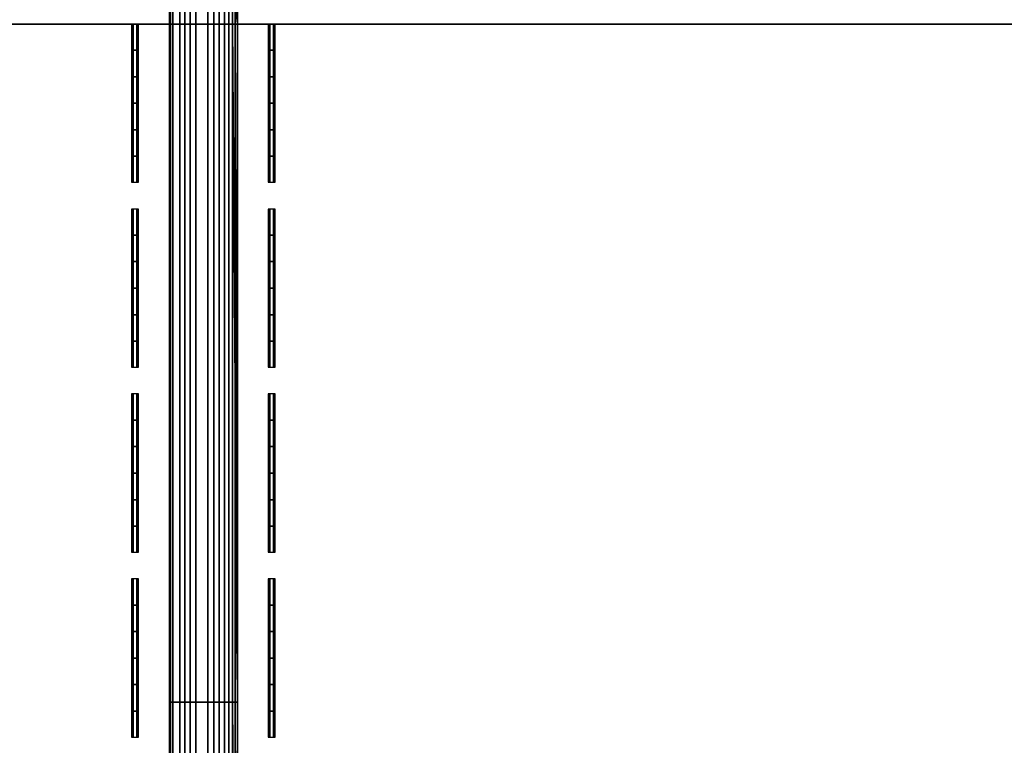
# Model space of a CAD drawing. Header units: inches. Extents: x 0 to 46, y -28.1 to 0.
# Tile 214 of 256: x 22.9 to 24.3, y -1.6 to -0.5. Entities that reach past the tile are written whole.
import ezdxf

# ---------------------------------------------------------------- set-up
doc = ezdxf.new("R2010")
doc.units = ezdxf.units.IN
doc.header["$LTSCALE"] = 0.03937
doc.header["$MEASUREMENT"] = 0
for name, color, linetype in [('A-FURN-3-ST-BK', 151, 'Continuous'), ('A-FURN-3-ST-SEAM', 250, 'Continuous'), ('A-FURN-3-STITCH', 15, 'Continuous')]:
    doc.layers.add(name, color=color, linetype=linetype)

msp = doc.modelspace()

# ---------------------------------------------------------------- meshes
at = {"layer": 'A-FURN-3-ST-BK'}
mesh = msp.add_polyface(dxfattribs=at)
corners = [(0.25, -5.4128, 31.5464), (45.75, -5.4128, 31.5464), (0.25, -5.2796, 31.8907), (45.75, -5.2796, 31.8907), (0.25, -5.0854, 32.2047), (45.75, -5.0854, 32.2047), (0.25, -4.8367, 32.4776), (45.75, -4.8367, 32.4776), (0.25, -4.5421, 32.7002), (45.75, -4.5421, 32.7002), (0.25, -4.2116, 32.8648), (45.75, -4.2116, 32.8648), (0.25, -3.8565, 32.9659), (45.75, -3.8565, 32.9659), (0.25, -3.4889, 33), (45.75, -0.5, 33), (0.25, -0.5, 33), (0.25, -0.3087, 32.9619), (45.75, -0.3087, 32.9619), (0.25, -0.1464, 32.8536), (45.75, -0.1464, 32.8536), (0.25, -0.0381, 32.6913), (45.75, -0.0381, 32.6913), (0.25, 0, 32.5), (45.75, 0, 5.25), (0.25, 0, 5.25), (0.25, -0.0335, 5.125), (45.75, -0.0335, 5.125), (0.25, -0.125, 5.0335), (45.75, -0.125, 5.0335), (0.25, -0.25, 5), (45.75, -4.1002, 5), (0.25, -4.1002, 5), (0.125, -0.0335, 32.5), (0.125, -0.3215, 32.931), (0.125, -0.1701, 32.8299), (0.125, -0.069, 32.6785), (0.125, -3.4889, 32.9665), (0.125, -5.2496, 31.8758), (0.125, -5.0586, 32.1845), (0.125, -4.8141, 32.4529), (0.125, -4.5245, 32.6717), (0.125, -4.1995, 32.8336), (0.125, -3.8504, 32.933), (0.125, -9.047, 18.6274), (0.25, -9.0792, 18.6366), (0.25, -9.0961, 18.4537), (0.125, -9.0627, 18.4568), (0.25, -9.0457, 18.277), (0.125, -9.0158, 18.2919), (0.25, -8.935, 18.1304), (0.125, -8.9124, 18.1552), (0.25, -8.7788, 18.0337), (0.125, -8.7667, 18.065), (0.25, -8.5982, 18), (0.1628, -0.0325, 5.1628), (0.244, -0.0451, 5.1069), (0.1878, -0.1355, 5.0367), (0.1878, -4.2147, 5.0367), (0.25, -4.2251, 5.0335), (0.2439, -4.3051, 5.1068), (0.25, -4.3166, 5.1249), (0.1629, -4.3176, 5.1627), (0.25, -4.3502, 5.2498), (0.25, -4.3592, 16.9008), (45.75, -4.3592, 16.9008), (0.25, -4.3968, 17.1854), (45.75, -4.3968, 17.1854), (0.25, -4.5068, 17.4505), (45.75, -4.5068, 17.4505), (0.25, -4.6816, 17.6781), (45.75, -4.6816, 17.6781), (0.25, -4.9094, 17.8528), (45.75, -4.9094, 17.8528), (0.25, -5.1746, 17.9626), (45.75, -5.1746, 17.9626), (0.25, -5.4592, 18), (45.75, -4.2251, 5.0335), (45.75, -4.3166, 5.1249), (45.75, -8.5982, 18), (45.75, -8.7788, 18.0337), (45.75, -8.935, 18.1304), (45.75, -9.0457, 18.277), (45.75, -9.0961, 18.4537)]
mesh.append_faces([[corners[k] for k in face] for face in [(0, 1, 2), (2, 3, 4), (4, 5, 6), (6, 7, 8), (8, 9, 10), (10, 11, 12), (12, 13, 14), (14, 15, 16), (16, 15, 17), (17, 18, 19), (19, 20, 21), (21, 22, 23), (23, 24, 25), (25, 24, 26), (26, 27, 28), (28, 29, 30), (30, 31, 32), (25, 33, 23), (34, 16, 17), (35, 17, 19), (36, 19, 21), (33, 21, 23), (16, 37, 14), (37, 12, 14), (38, 0, 2), (39, 2, 4), (40, 4, 6), (41, 6, 8), (42, 8, 10), (43, 10, 12), (0, 44, 45), (45, 44, 46), (46, 47, 48), (48, 49, 50), (50, 51, 52), (52, 53, 54), (55, 25, 26), (55, 26, 56), (56, 26, 28), (56, 28, 57), (57, 28, 30), (58, 32, 59), (58, 59, 60), (60, 59, 61), (60, 61, 62), (62, 61, 63), (64, 65, 66), (66, 67, 68), (68, 69, 70), (70, 71, 72), (72, 73, 74), (74, 75, 76), (63, 65, 64), (32, 31, 59), (59, 77, 61), (61, 78, 63), (45, 1, 0), (54, 79, 52), (52, 80, 50), (50, 81, 48), (48, 82, 46), (46, 83, 45), (76, 79, 54)]])
mesh = msp.add_polyface(dxfattribs=at)
corners = [(45.75, 0, 32.5), (45.875, -0.0335, 5.25), (45.75, 0, 5.25), (45.75, -0.5, 33), (45.875, -0.5, 32.9665), (45.75, -0.3087, 32.9619), (45.875, -0.3215, 32.931), (45.75, -0.1464, 32.8536), (45.875, -0.1701, 32.8299), (45.75, -0.0381, 32.6913), (45.875, -0.069, 32.6785), (45.75, -3.4889, 33), (45.75, -5.4128, 31.5464), (45.875, -5.3806, 31.5372), (45.75, -5.2796, 31.8907), (45.875, -5.2496, 31.8758), (45.75, -5.0854, 32.2047), (45.875, -5.0586, 32.1845), (45.75, -4.8367, 32.4776), (45.875, -4.8141, 32.4529), (45.75, -4.5421, 32.7002), (45.875, -4.5245, 32.6717), (45.75, -4.2116, 32.8648), (45.875, -4.1995, 32.8336), (45.75, -3.8565, 32.9659), (45.875, -3.8504, 32.933), (45.75, -9.0792, 18.6366), (45.75, -4.3502, 5.2498), (45.875, -4.3257, 16.9009), (45.75, -4.3592, 16.9008), (45.875, -4.3542, 17.153), (45.75, -4.3968, 17.1854), (45.875, -4.4382, 17.3924), (45.75, -4.5068, 17.4505), (45.875, -4.5733, 17.6071), (45.75, -4.6816, 17.6781), (45.8122, -0.1355, 5.0367), (45.75, -0.25, 5), (45.75, -0.125, 5.0335), (45.756, -0.0451, 5.1069), (45.75, -0.0335, 5.125), (45.8372, -0.0325, 5.1628), (45.8371, -4.3176, 5.1627), (45.75, -4.3166, 5.1249), (45.7561, -4.3051, 5.1068), (45.75, -4.2251, 5.0335), (45.8122, -4.2147, 5.0367), (45.75, -4.1002, 5), (0.25, -5.2796, 31.8907), (0.25, -5.0854, 32.2047), (0.25, -4.8367, 32.4776), (0.25, -4.5421, 32.7002), (0.25, -4.2116, 32.8648), (0.25, -3.8565, 32.9659), (0.25, -3.4889, 33), (0.25, -0.3087, 32.9619), (0.25, -0.1464, 32.8536), (0.25, -0.0381, 32.6913), (0.25, 0, 32.5), (0.25, -0.0335, 5.125), (0.25, -0.125, 5.0335), (0.25, -0.25, 5), (0.25, -4.3968, 17.1854), (0.25, -4.5068, 17.4505), (0.25, -4.6816, 17.6781), (0.25, -4.9094, 17.8528), (45.75, -4.9094, 17.8528), (0.25, -5.1746, 17.9626), (45.75, -5.1746, 17.9626), (0.25, -5.4592, 18), (45.75, -5.4592, 18), (0.25, -4.3502, 5.2498), (0.25, -4.2251, 5.0335), (0.25, -4.3166, 5.1249), (0.25, -9.0792, 18.6366), (0.25, -8.7788, 18.0337), (45.75, -8.5982, 18), (45.75, -8.7788, 18.0337), (0.25, -8.935, 18.1304), (45.75, -8.935, 18.1304), (0.25, -9.0457, 18.277), (45.75, -9.0457, 18.277), (0.25, -9.0961, 18.4537), (45.75, -9.0961, 18.4537)]
mesh.append_faces([[corners[k] for k in face] for face in [(0, 1, 2), (3, 4, 5), (5, 6, 7), (7, 8, 9), (9, 10, 0), (3, 11, 4), (12, 13, 14), (14, 15, 16), (16, 17, 18), (18, 19, 20), (20, 21, 22), (22, 23, 24), (24, 25, 11), (12, 26, 13), (27, 28, 29), (29, 30, 31), (31, 32, 33), (33, 34, 35), (36, 37, 38), (36, 38, 39), (39, 38, 40), (39, 40, 41), (41, 40, 2), (42, 27, 43), (42, 43, 44), (44, 43, 45), (44, 45, 46), (46, 45, 47), (48, 12, 14), (49, 14, 16), (50, 16, 18), (51, 18, 20), (52, 20, 22), (53, 22, 24), (54, 24, 11), (11, 3, 54), (55, 3, 5), (56, 5, 7), (57, 7, 9), (58, 9, 0), (0, 2, 58), (59, 2, 40), (60, 40, 38), (61, 38, 37), (37, 47, 61), (62, 29, 31), (63, 31, 33), (64, 33, 35), (65, 35, 66), (67, 66, 68), (69, 68, 70), (27, 29, 71), (72, 47, 45), (73, 45, 43), (71, 43, 27), (26, 12, 74), (75, 76, 77), (78, 77, 79), (80, 79, 81), (82, 81, 83), (74, 83, 26), (70, 76, 69)]])
at = {"layer": 'A-FURN-3-ST-SEAM'}
mesh = msp.add_polyface(dxfattribs=at)
corners = [(23.1405, -0.3943, 33.0365), (23.1054, -0.3946, 33.0352), (23.1054, -0.5, 33.0459), (23.1405, -0.5, 33.0472), (23.0753, -0.5, 33.0045), (23.0801, -0.5, 33.0217), (23.0801, -0.3992, 33.0115), (23.0753, -0.4025, 32.9947), (23.0801, -0.3004, 32.9816), (23.0753, -0.3069, 32.9658), (23.0769, -0.3137, 32.9494), (23.0769, -0.406, 32.9773), (23.0769, -0.5, 32.9868), (23.1317, -0.5, 32.9505), (23.114, -0.5, 32.9515), (23.114, -0.4128, 32.9427), (23.1317, -0.413, 32.9417), (23.114, -0.3272, 32.9168), (23.1317, -0.3276, 32.9159), (23.1622, -0.3211, 32.9316), (23.1715, -0.3153, 32.9456), (23.1715, -0.4068, 32.9732), (23.1622, -0.4097, 32.9584), (23.1715, -0.5, 32.9826), (23.1622, -0.5, 32.9675), (23.175, -0.5, 33), (23.1715, -1.4963, 32.9826), (23.175, -0.4034, 32.9902), (23.175, -0.3087, 32.9616), (23.1484, -0.5, 32.9563), (23.1484, -0.4119, 32.9473), (23.1484, -0.3254, 32.9212), (23.1679, -0.5, 33.0255), (23.175, -1.4963, 33), (23.1679, -0.3985, 33.0153), (23.1679, -0.2989, 32.9852), (23.0978, -0.3244, 32.9236), (23.0978, -0.4114, 32.9498), (23.0978, -0.5, 32.9588), (23.0905, -0.2948, 32.995), (23.0905, -0.3964, 33.0257), (23.0905, -0.5, 33.0362), (23.1054, -0.2911, 33.0039), (23.1562, -0.2937, 32.9976), (23.1405, -0.2906, 33.0051), (23.1562, -0.3959, 33.0285), (23.1562, -0.5, 33.039)]
mesh.append_faces([[corners[k] for k in face] for face in [(0, 1, 2, 3), (4, 5, 6, 7), (7, 6, 8, 9), (9, 10, 11, 7), (7, 11, 12, 4), (13, 14, 15, 16), (16, 15, 17, 18), (19, 20, 21, 22), (22, 21, 23, 24), (25, 26, 23), (25, 23, 27), (27, 23, 21), (27, 21, 28), (28, 21, 20), (24, 29, 30, 22), (22, 30, 31, 19), (32, 33, 25), (32, 25, 34), (34, 25, 27), (34, 27, 35), (18, 31, 30, 16), (16, 30, 29, 13), (36, 17, 15, 37), (37, 15, 14, 38), (10, 36, 37, 11), (11, 37, 38, 12), (39, 8, 6, 40), (40, 6, 5, 41), (42, 39, 40, 1), (1, 40, 41, 2), (43, 44, 0, 45), (45, 0, 3, 46), (35, 43, 45, 34), (34, 45, 46, 32)]])
mesh = msp.add_polyface(dxfattribs=at)
corners = [(23.1405, -0.5, 33.0472), (23.1054, -0.5, 33.0459), (23.1054, -1.4963, 33.0459), (23.1405, -1.4963, 33.0472), (23.1054, -2.4926, 33.0459), (23.1405, -2.4926, 33.0472), (23.0753, -2.4926, 33.0045), (23.0801, -2.4926, 33.0217), (23.0801, -1.4963, 33.0217), (23.0753, -1.4963, 33.0045), (23.0801, -0.5, 33.0217), (23.0753, -0.5, 33.0045), (23.0769, -0.5, 32.9868), (23.0769, -1.4963, 32.9868), (23.0769, -2.4926, 32.9868), (23.1317, -2.4926, 32.9505), (23.114, -2.4926, 32.9515), (23.114, -1.4963, 32.9515), (23.1317, -1.4963, 32.9505), (23.114, -0.5, 32.9515), (23.1317, -0.5, 32.9505), (23.1622, -0.5, 32.9675), (23.1715, -0.5, 32.9826), (23.1715, -1.4963, 32.9826), (23.1622, -1.4963, 32.9675), (23.1715, -2.4926, 32.9826), (23.1622, -2.4926, 32.9675), (23.175, -2.4926, 33), (23.175, -1.4963, 33), (23.175, -0.5, 33), (23.1484, -2.4926, 32.9563), (23.1484, -1.4963, 32.9563), (23.1484, -0.5, 32.9563), (23.1679, -2.4926, 33.0255), (23.175, -3.4889, 33), (23.1679, -1.4963, 33.0255), (23.1679, -0.5, 33.0255), (23.0978, -0.5, 32.9588), (23.0978, -1.4963, 32.9588), (23.0978, -2.4926, 32.9588), (23.0905, -0.5, 33.0362), (23.0905, -1.4963, 33.0362), (23.0905, -2.4926, 33.0362), (23.1562, -0.5, 33.039), (23.1562, -1.4963, 33.039), (23.1562, -2.4926, 33.039)]
mesh.append_faces([[corners[k] for k in face] for face in [(0, 1, 2, 3), (3, 2, 4, 5), (6, 7, 8, 9), (9, 8, 10, 11), (11, 12, 13, 9), (9, 13, 14, 6), (15, 16, 17, 18), (18, 17, 19, 20), (21, 22, 23, 24), (24, 23, 25, 26), (27, 25, 28), (28, 25, 23), (28, 23, 29), (26, 30, 31, 24), (24, 31, 32, 21), (33, 34, 27), (33, 27, 35), (35, 27, 28), (35, 28, 36), (20, 32, 31, 18), (18, 31, 30, 15), (37, 19, 17, 38), (38, 17, 16, 39), (12, 37, 38, 13), (13, 38, 39, 14), (40, 10, 8, 41), (41, 8, 7, 42), (1, 40, 41, 2), (2, 41, 42, 4), (43, 0, 3, 44), (44, 3, 5, 45), (36, 43, 44, 35), (35, 44, 45, 33)]])
at = {"layer": 'A-FURN-3-STITCH'}
mesh = msp.add_polymesh((7, 4), dxfattribs=at)
for k, corner in enumerate([(23.0194, -0.7325, 32.9993), (23.0221, -0.7325, 32.9992), (23.0273, -0.7325, 32.9992), (23.0299, -0.7325, 32.9993), (23.0194, -0.6942, 33.0072), (23.0221, -0.6942, 33.0117), (23.0273, -0.6942, 33.0117), (23.0299, -0.6942, 33.0072), (23.0194, -0.6554, 33.0121), (23.0221, -0.6554, 33.0166), (23.0273, -0.6554, 33.0166), (23.0299, -0.6554, 33.0121), (23.0194, -0.6163, 33.0139), (23.0221, -0.6164, 33.0184), (23.0273, -0.6164, 33.0184), (23.0299, -0.6163, 33.0139), (23.0194, -0.5772, 33.0127), (23.0221, -0.5773, 33.0172), (23.0273, -0.5773, 33.0172), (23.0299, -0.5772, 33.0127), (23.0194, -0.5384, 33.0084), (23.0221, -0.5384, 33.0129), (23.0273, -0.5384, 33.0129), (23.0299, -0.5384, 33.0084), (23.0194, -0.5, 33.0011), (23.0221, -0.5, 33.0011), (23.0273, -0.5, 33.0011), (23.0299, -0.5, 33.0011)]):
    mesh.set_mesh_vertex(divmod(k, 4), corner)
mesh = msp.add_polymesh((7, 4), dxfattribs=at)
for k, corner in enumerate([(23.2201, -0.7325, 32.9993), (23.2227, -0.7325, 32.9992), (23.2279, -0.7325, 32.9992), (23.2306, -0.7325, 32.9993), (23.2201, -0.6942, 33.0072), (23.2227, -0.6942, 33.0117), (23.2279, -0.6942, 33.0117), (23.2306, -0.6942, 33.0072), (23.2201, -0.6554, 33.0121), (23.2227, -0.6554, 33.0166), (23.2279, -0.6554, 33.0166), (23.2306, -0.6554, 33.0121), (23.2201, -0.6163, 33.0139), (23.2227, -0.6164, 33.0184), (23.2279, -0.6164, 33.0184), (23.2306, -0.6163, 33.0139), (23.2201, -0.5772, 33.0127), (23.2227, -0.5773, 33.0172), (23.2279, -0.5773, 33.0172), (23.2306, -0.5772, 33.0127), (23.2201, -0.5384, 33.0084), (23.2227, -0.5384, 33.0129), (23.2279, -0.5384, 33.0129), (23.2306, -0.5384, 33.0084), (23.2201, -0.5, 33.0011), (23.2227, -0.5, 33.0011), (23.2279, -0.5, 33.0011), (23.2306, -0.5, 33.0011)]):
    mesh.set_mesh_vertex(divmod(k, 4), corner)
mesh = msp.add_polymesh((7, 4), dxfattribs=at)
for k, corner in enumerate([(23.0194, -1.0042, 32.9993), (23.0221, -1.0042, 32.9992), (23.0273, -1.0042, 32.9992), (23.0299, -1.0042, 32.9993), (23.0194, -0.9659, 33.0072), (23.0221, -0.9659, 33.0117), (23.0273, -0.9659, 33.0117), (23.0299, -0.9659, 33.0072), (23.0194, -0.9271, 33.0121), (23.0221, -0.9271, 33.0166), (23.0273, -0.9271, 33.0166), (23.0299, -0.9271, 33.0121), (23.0194, -0.888, 33.0139), (23.0221, -0.8881, 33.0184), (23.0273, -0.8881, 33.0184), (23.0299, -0.888, 33.0139), (23.0194, -0.849, 33.0127), (23.0221, -0.849, 33.0172), (23.0273, -0.849, 33.0172), (23.0299, -0.849, 33.0127), (23.0194, -0.8101, 33.0084), (23.0221, -0.8101, 33.0129), (23.0273, -0.8101, 33.0129), (23.0299, -0.8101, 33.0084), (23.0194, -0.7717, 33.0011), (23.0221, -0.7717, 33.0011), (23.0273, -0.7717, 33.0011), (23.0299, -0.7717, 33.0011)]):
    mesh.set_mesh_vertex(divmod(k, 4), corner)
mesh = msp.add_polymesh((7, 4), dxfattribs=at)
for k, corner in enumerate([(23.2201, -1.0042, 32.9993), (23.2227, -1.0042, 32.9992), (23.2279, -1.0042, 32.9992), (23.2306, -1.0042, 32.9993), (23.2201, -0.9659, 33.0072), (23.2227, -0.9659, 33.0117), (23.2279, -0.9659, 33.0117), (23.2306, -0.9659, 33.0072), (23.2201, -0.9271, 33.0121), (23.2227, -0.9271, 33.0166), (23.2279, -0.9271, 33.0166), (23.2306, -0.9271, 33.0121), (23.2201, -0.888, 33.0139), (23.2227, -0.8881, 33.0184), (23.2279, -0.8881, 33.0184), (23.2306, -0.888, 33.0139), (23.2201, -0.849, 33.0127), (23.2227, -0.849, 33.0172), (23.2279, -0.849, 33.0172), (23.2306, -0.849, 33.0127), (23.2201, -0.8101, 33.0084), (23.2227, -0.8101, 33.0129), (23.2279, -0.8101, 33.0129), (23.2306, -0.8101, 33.0084), (23.2201, -0.7717, 33.0011), (23.2227, -0.7717, 33.0011), (23.2279, -0.7717, 33.0011), (23.2306, -0.7717, 33.0011)]):
    mesh.set_mesh_vertex(divmod(k, 4), corner)
mesh = msp.add_polymesh((7, 4), dxfattribs=at)
for k, corner in enumerate([(23.0194, -1.2759, 32.9993), (23.0221, -1.2759, 32.9992), (23.0273, -1.2759, 32.9992), (23.0299, -1.2759, 32.9993), (23.0194, -1.2376, 33.0072), (23.0221, -1.2376, 33.0117), (23.0273, -1.2376, 33.0117), (23.0299, -1.2376, 33.0072), (23.0194, -1.1988, 33.0121), (23.0221, -1.1988, 33.0166), (23.0273, -1.1988, 33.0166), (23.0299, -1.1988, 33.0121), (23.0194, -1.1598, 33.0139), (23.0221, -1.1598, 33.0184), (23.0273, -1.1598, 33.0184), (23.0299, -1.1598, 33.0139), (23.0194, -1.1207, 33.0127), (23.0221, -1.1207, 33.0172), (23.0273, -1.1207, 33.0172), (23.0299, -1.1207, 33.0127), (23.0194, -1.0818, 33.0084), (23.0221, -1.0818, 33.0129), (23.0273, -1.0818, 33.0129), (23.0299, -1.0818, 33.0084), (23.0194, -1.0434, 33.0011), (23.0221, -1.0434, 33.0011), (23.0273, -1.0434, 33.0011), (23.0299, -1.0434, 33.0011)]):
    mesh.set_mesh_vertex(divmod(k, 4), corner)
mesh = msp.add_polymesh((7, 4), dxfattribs=at)
for k, corner in enumerate([(23.2201, -1.2759, 32.9993), (23.2227, -1.2759, 32.9992), (23.2279, -1.2759, 32.9992), (23.2306, -1.2759, 32.9993), (23.2201, -1.2376, 33.0072), (23.2227, -1.2376, 33.0117), (23.2279, -1.2376, 33.0117), (23.2306, -1.2376, 33.0072), (23.2201, -1.1988, 33.0121), (23.2227, -1.1988, 33.0166), (23.2279, -1.1988, 33.0166), (23.2306, -1.1988, 33.0121), (23.2201, -1.1598, 33.0139), (23.2227, -1.1598, 33.0184), (23.2279, -1.1598, 33.0184), (23.2306, -1.1598, 33.0139), (23.2201, -1.1207, 33.0127), (23.2227, -1.1207, 33.0172), (23.2279, -1.1207, 33.0172), (23.2306, -1.1207, 33.0127), (23.2201, -1.0818, 33.0084), (23.2227, -1.0818, 33.0129), (23.2279, -1.0818, 33.0129), (23.2306, -1.0818, 33.0084), (23.2201, -1.0434, 33.0011), (23.2227, -1.0434, 33.0011), (23.2279, -1.0434, 33.0011), (23.2306, -1.0434, 33.0011)]):
    mesh.set_mesh_vertex(divmod(k, 4), corner)
mesh = msp.add_polymesh((7, 4), dxfattribs=at)
for k, corner in enumerate([(23.0194, -1.5476, 32.9993), (23.0221, -1.5476, 32.9992), (23.0273, -1.5476, 32.9992), (23.0299, -1.5476, 32.9993), (23.0194, -1.5093, 33.0072), (23.0221, -1.5094, 33.0117), (23.0273, -1.5094, 33.0117), (23.0299, -1.5093, 33.0072), (23.0194, -1.4705, 33.0121), (23.0221, -1.4706, 33.0166), (23.0273, -1.4706, 33.0166), (23.0299, -1.4705, 33.0121), (23.0194, -1.4315, 33.0139), (23.0221, -1.4315, 33.0184), (23.0273, -1.4315, 33.0184), (23.0299, -1.4315, 33.0139), (23.0194, -1.3924, 33.0127), (23.0221, -1.3924, 33.0172), (23.0273, -1.3924, 33.0172), (23.0299, -1.3924, 33.0127), (23.0194, -1.3535, 33.0084), (23.0221, -1.3536, 33.0129), (23.0273, -1.3536, 33.0129), (23.0299, -1.3535, 33.0084), (23.0194, -1.3151, 33.0011), (23.0221, -1.3151, 33.0011), (23.0273, -1.3151, 33.0011), (23.0299, -1.3151, 33.0011)]):
    mesh.set_mesh_vertex(divmod(k, 4), corner)
mesh = msp.add_polymesh((7, 4), dxfattribs=at)
for k, corner in enumerate([(23.2201, -1.5476, 32.9993), (23.2227, -1.5476, 32.9992), (23.2279, -1.5476, 32.9992), (23.2306, -1.5476, 32.9993), (23.2201, -1.5093, 33.0072), (23.2227, -1.5094, 33.0117), (23.2279, -1.5094, 33.0117), (23.2306, -1.5093, 33.0072), (23.2201, -1.4705, 33.0121), (23.2227, -1.4706, 33.0166), (23.2279, -1.4706, 33.0166), (23.2306, -1.4705, 33.0121), (23.2201, -1.4315, 33.0139), (23.2227, -1.4315, 33.0184), (23.2279, -1.4315, 33.0184), (23.2306, -1.4315, 33.0139), (23.2201, -1.3924, 33.0127), (23.2227, -1.3924, 33.0172), (23.2279, -1.3924, 33.0172), (23.2306, -1.3924, 33.0127), (23.2201, -1.3535, 33.0084), (23.2227, -1.3536, 33.0129), (23.2279, -1.3536, 33.0129), (23.2306, -1.3535, 33.0084), (23.2201, -1.3151, 33.0011), (23.2227, -1.3151, 33.0011), (23.2279, -1.3151, 33.0011), (23.2306, -1.3151, 33.0011)]):
    mesh.set_mesh_vertex(divmod(k, 4), corner)

doc.saveas('drawing.dxf')
